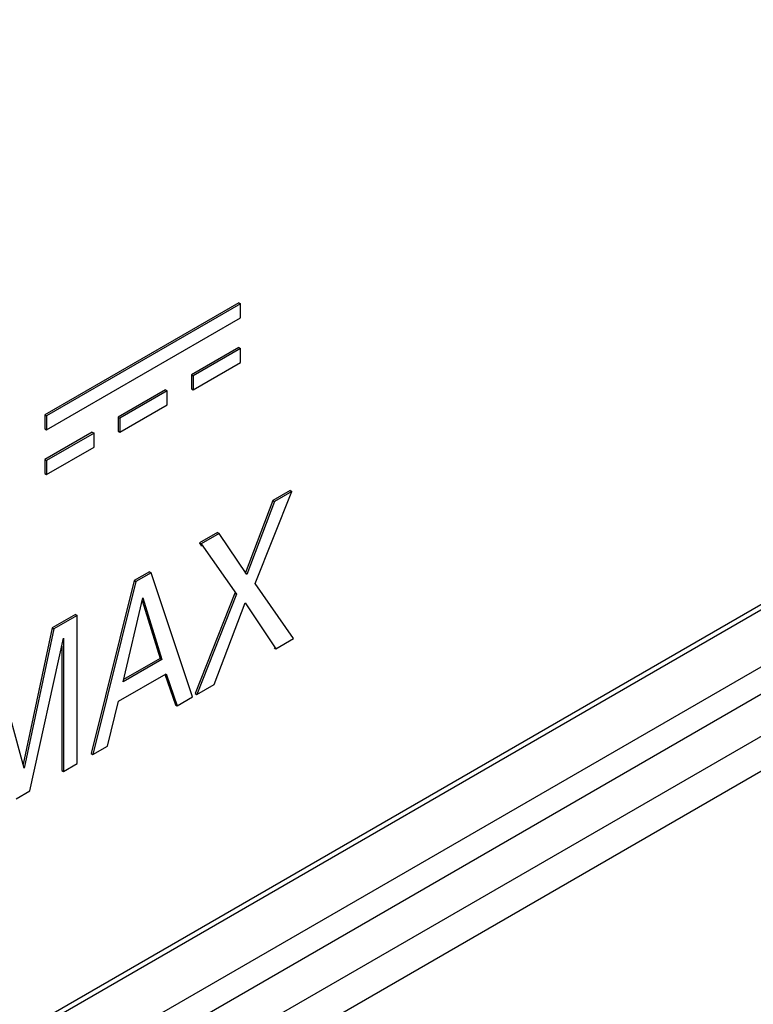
# Model space of a CAD drawing. Header units: inches. Extents: x 0 to 34, y 0 to 22.
# Tile 6 of 117: x 2.454 to 2.666, y 14.359 to 14.645. Entities that reach past the tile are written whole.
import ezdxf

# ---------------------------------------------------------------- set-up
doc = ezdxf.new("R2010")
doc.units = ezdxf.units.IN
doc.header["$LTSCALE"] = 1.87
doc.header["$MEASUREMENT"] = 0
doc.layers.get('0').update_dxf_attribs({"linetype": 'CONTINUOUS'})
doc.layers.add('02___PRT_ALL_AXES', color=7, linetype='CONTINUOUS')

msp = doc.modelspace()

# ---------------------------------------------------------------- linework, layer by layer
at = {"color": 7, "linetype": 'CONTINUOUS'}
for p, q in [((2.30977, 14.22962), (3.02892, 14.64485)), ((2.30356, 14.21589), (3.02273, 14.63112)), ((2.91561, 14.61601), (2.29292, 14.25648)), ((2.92989, 14.60776), (2.30696, 14.24809)), ((2.93679, 14.60378), (2.31038, 14.2421)), ((2.51718, 14.5627), (2.46085, 14.53017)), ((2.51768, 14.56241), (2.46136, 14.52988)), ((2.51718, 14.5627), (2.51768, 14.56241)), ((2.51768, 14.55832), (2.51768, 14.56241)), ((2.46136, 14.5258), (2.51768, 14.55832)), ((2.51718, 14.54972), (2.5034, 14.54176)), ((2.51768, 14.54943), (2.5039, 14.54147)), ((2.51718, 14.54972), (2.51768, 14.54943)), ((2.51768, 14.54535), (2.51768, 14.54943)), ((2.5039, 14.53739), (2.51768, 14.54535)), ((2.5034, 14.54176), (2.5039, 14.54147)), ((2.5034, 14.54176), (2.5034, 14.53768)), ((2.5039, 14.54147), (2.5039, 14.53739)), ((2.49591, 14.53744), (2.48213, 14.52948)), ((2.49641, 14.53715), (2.48263, 14.52919)), ((2.49591, 14.53744), (2.49641, 14.53715)), ((2.49641, 14.53306), (2.49641, 14.53715)), ((2.5034, 14.53768), (2.5039, 14.53739)), ((2.48263, 14.52511), (2.49641, 14.53306)), ((2.46085, 14.53017), (2.46136, 14.52988)), ((2.46085, 14.53017), (2.46085, 14.52609)), ((2.46136, 14.52988), (2.46136, 14.5258)), ((2.48213, 14.52948), (2.48263, 14.52919)), ((2.48213, 14.52948), (2.48213, 14.5254)), ((2.48263, 14.52919), (2.48263, 14.52511)), ((2.46085, 14.52609), (2.46136, 14.5258)), ((2.47463, 14.52515), (2.46085, 14.5172)), ((2.47514, 14.52486), (2.46136, 14.51691)), ((2.47463, 14.52515), (2.47514, 14.52486)), ((2.47514, 14.52078), (2.47514, 14.52486)), ((2.48213, 14.5254), (2.48263, 14.52511)), ((2.46136, 14.51282), (2.47514, 14.52078)), ((2.46085, 14.5172), (2.46136, 14.51691)), ((2.46085, 14.5172), (2.46085, 14.51311)), ((2.46136, 14.51691), (2.46136, 14.51282)), ((2.46085, 14.51311), (2.46136, 14.51282)), ((2.52195, 14.48115), (2.53254, 14.50786)), ((2.53204, 14.50815), (2.52706, 14.50527)), ((2.53254, 14.50786), (2.52756, 14.50498)), ((2.53204, 14.50815), (2.53254, 14.50786)), ((2.52706, 14.50527), (2.51902, 14.48408)), ((2.52756, 14.50498), (2.51952, 14.48379)), ((2.52706, 14.50527), (2.52756, 14.50498)), ((2.51098, 14.49599), (2.50571, 14.49294)), ((2.51148, 14.4957), (2.50621, 14.49266)), ((2.51098, 14.49599), (2.51148, 14.4957)), ((2.51952, 14.48379), (2.51148, 14.4957)), ((2.50571, 14.49294), (2.50621, 14.49266)), ((2.50571, 14.49294), (2.50634, 14.49205)), ((2.50621, 14.49266), (2.51651, 14.47813)), ((2.49121, 14.48458), (2.48681, 14.48203)), ((2.49171, 14.48429), (2.48731, 14.48174)), ((2.49121, 14.48458), (2.49171, 14.48429)), ((2.50375, 14.44826), (2.49171, 14.48429)), ((2.48681, 14.48203), (2.47428, 14.43182)), ((2.48731, 14.48174), (2.47478, 14.43153)), ((2.48681, 14.48203), (2.48731, 14.48174)), ((2.53308, 14.46519), (2.52195, 14.48115)), ((2.51601, 14.47842), (2.50447, 14.44925)), ((2.51651, 14.47813), (2.50497, 14.44896)), ((2.51601, 14.47842), (2.51651, 14.47813)), ((2.48356, 14.45261), (2.48933, 14.47702)), ((2.48915, 14.47626), (2.49431, 14.4594)), ((2.48933, 14.47702), (2.49481, 14.45911)), ((2.50996, 14.45184), (2.51902, 14.47553)), ((2.51902, 14.47553), (2.52788, 14.46219)), ((2.46979, 14.47221), (2.46299, 14.46828)), ((2.47029, 14.47192), (2.46349, 14.46799)), ((2.46979, 14.47221), (2.47029, 14.47192)), ((2.47029, 14.42894), (2.47029, 14.47192)), ((2.46299, 14.46828), (2.45457, 14.42876)), ((2.46349, 14.46799), (2.45488, 14.42761)), ((2.46299, 14.46828), (2.46349, 14.46799)), ((2.45649, 14.42097), (2.46625, 14.4653)), ((2.46575, 14.46303), (2.46575, 14.4269)), ((2.46625, 14.4653), (2.46625, 14.42661)), ((2.52788, 14.46219), (2.53308, 14.46519)), ((2.52738, 14.46248), (2.52788, 14.46219)), ((2.45488, 14.42761), (2.44648, 14.45817)), ((2.49481, 14.45911), (2.48356, 14.45261)), ((2.49431, 14.4594), (2.48372, 14.45328)), ((2.49431, 14.4594), (2.49481, 14.45911)), ((2.48224, 14.44702), (2.49604, 14.45499)), ((2.49568, 14.45487), (2.49876, 14.44595)), ((2.49604, 14.45499), (2.49926, 14.44567)), ((2.50497, 14.44896), (2.50996, 14.45184)), ((2.50447, 14.44925), (2.50497, 14.44896)), ((2.47902, 14.43398), (2.48224, 14.44702)), ((2.49876, 14.44595), (2.49926, 14.44567)), ((2.49926, 14.44567), (2.50375, 14.44826)), ((2.47428, 14.43182), (2.47478, 14.43153)), ((2.47478, 14.43153), (2.47902, 14.43398)), ((2.46625, 14.42661), (2.47029, 14.42894)), ((2.46575, 14.4269), (2.46625, 14.42661)), ((2.45257, 14.41871), (2.45649, 14.42097))]:
    msp.add_line(p, q, dxfattribs=at)
at = {"layer": '02___PRT_ALL_AXES', "color": 7, "linetype": 'CONTINUOUS'}
msp.add_line((2.3045, 14.26482), (2.91417, 14.61684), dxfattribs=at)

doc.saveas('drawing.dxf')
